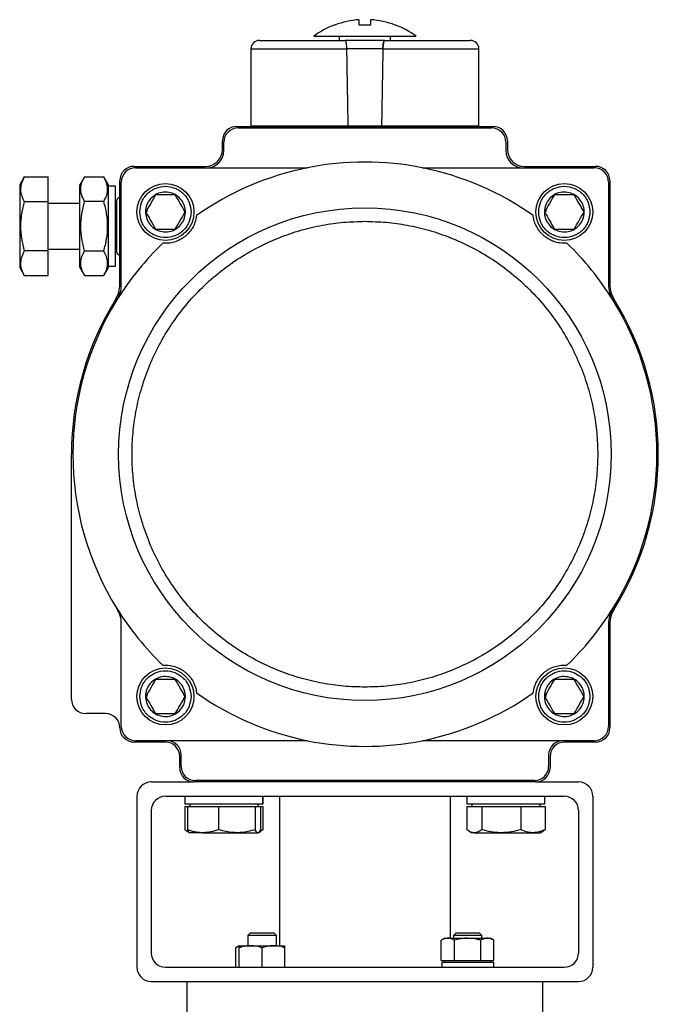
# Model space of a CAD drawing. Header units: millimetres. Extents: x 1841 to 4925, y 385 to 2485.
# Tile 28 of 28: x 4642 to 4866, y 1472 to 1817. Entities that reach past the tile are written whole.
import ezdxf

# ---------------------------------------------------------------- set-up
doc = ezdxf.new("R2010")
doc.units = ezdxf.units.MM

msp = doc.modelspace()

# ---------------------------------------------------------------- linework, layer by layer
at = {"color": 7, "linetype": 'Continuous', "lineweight": 25}
for p, q in [((4773.49, 1815.37), (4773.31, 1815.37)), ((4753.73, 1811.37), (4753.73, 1809.97)), ((4771.73, 1809.97), (4771.73, 1811.37)), ((4722.73, 1806.97), (4722.73, 1779.97)), ((4769.06, 1806.97), (4756.39, 1806.97)), ((4802.73, 1779.97), (4802.73, 1806.97)), ((4717.73, 1779.77), (4807.73, 1779.77)), ((4718.23, 1779.27), (4807.23, 1779.27)), ((4722.73, 1779.97), (4756.88, 1779.97)), ((4732.73, 1779.97), (4732.73, 1779.77)), ((4756.88, 1779.97), (4768.57, 1779.97)), ((4768.57, 1779.97), (4802.73, 1779.97)), ((4792.73, 1779.77), (4792.73, 1779.97)), ((4712.73, 1771.77), (4712.73, 1774.77)), ((4713.23, 1771.27), (4713.23, 1774.27)), ((4812.23, 1774.27), (4812.23, 1771.27)), ((4812.73, 1774.77), (4812.73, 1771.77)), ((4681.73, 1765.77), (4706.73, 1765.77)), ((4818.73, 1765.77), (4843.73, 1765.77)), ((4643.19, 1762.09), (4641.56, 1759.27)), ((4643.19, 1762.09), (4651.56, 1762.09)), ((4651.56, 1753.43), (4651.56, 1762.09)), ((4664.35, 1762.09), (4662.73, 1759.27)), ((4664.35, 1762.09), (4671.1, 1762.09)), ((4672.73, 1759.27), (4671.1, 1762.09)), ((4682.23, 1765.27), (4742.58, 1765.27)), ((4782.87, 1765.27), (4843.23, 1765.27)), ((4641.56, 1759.27), (4641.56, 1730.27)), ((4662.73, 1730.27), (4662.73, 1759.27)), ((4672.73, 1744.77), (4672.73, 1759.27)), ((4675.23, 1758.77), (4672.73, 1758.77)), ((4675.23, 1730.77), (4675.23, 1758.77)), ((4676.73, 1724.38), (4676.73, 1760.77)), ((4677.23, 1724.23), (4677.23, 1760.27)), ((4848.23, 1760.27), (4848.23, 1724.23)), ((4848.73, 1760.77), (4848.73, 1724.38)), ((4696.19, 1755.77), (4689.26, 1755.77)), ((4836.19, 1755.77), (4829.26, 1755.77)), ((4643.19, 1753.43), (4651.56, 1753.43)), ((4651.56, 1736.11), (4651.56, 1753.43)), ((4662.73, 1752.77), (4651.56, 1752.77)), ((4671.1, 1753.43), (4664.35, 1753.43)), ((4675.58, 1752.77), (4675.23, 1752.77)), ((4675.58, 1753.6), (4675.58, 1735.95)), ((4686.3, 1750.78), (4686.23, 1749.77)), ((4826.3, 1750.78), (4826.23, 1749.77)), ((4672.73, 1730.27), (4672.73, 1744.77)), ((4689.26, 1743.77), (4696.19, 1743.77)), ((4829.26, 1743.77), (4836.19, 1743.77)), ((4651.56, 1736.11), (4643.19, 1736.11)), ((4651.56, 1736.77), (4662.73, 1736.77)), ((4651.56, 1727.45), (4651.56, 1736.11)), ((4664.35, 1736.11), (4671.1, 1736.11)), ((4675.23, 1736.77), (4675.58, 1736.77)), ((4641.56, 1730.27), (4643.19, 1727.45)), ((4643.19, 1727.45), (4651.56, 1727.45)), ((4662.73, 1730.27), (4664.35, 1727.45)), ((4664.35, 1727.45), (4671.1, 1727.45)), ((4671.1, 1727.45), (4672.73, 1730.27)), ((4672.73, 1730.77), (4675.23, 1730.77)), ((4659.73, 1578.77), (4659.73, 1664.77)), ((4677.23, 1569.27), (4677.23, 1605.31)), ((4848.23, 1605.31), (4848.23, 1569.27)), ((4848.73, 1605.16), (4848.73, 1568.77)), ((4696.19, 1585.77), (4689.26, 1585.77)), ((4836.19, 1585.77), (4829.26, 1585.77)), ((4686.3, 1580.78), (4686.23, 1579.77)), ((4826.3, 1580.78), (4826.23, 1579.77)), ((4671.73, 1573.77), (4664.73, 1573.77)), ((4689.26, 1573.77), (4696.19, 1573.77)), ((4829.26, 1573.77), (4836.19, 1573.77)), ((4692.73, 1563.77), (4681.73, 1563.77)), ((4742.58, 1564.27), (4682.23, 1564.27)), ((4843.23, 1564.27), (4782.87, 1564.27)), ((4843.73, 1563.77), (4832.73, 1563.77)), ((4697.73, 1554.77), (4697.73, 1558.77)), ((4698.23, 1555.27), (4698.23, 1559.27)), ((4827.23, 1559.27), (4827.23, 1555.27)), ((4827.73, 1558.77), (4827.73, 1554.77)), ((4687.73, 1549.77), (4702.73, 1549.77)), ((4822.73, 1549.77), (4702.73, 1549.77)), ((4822.23, 1550.27), (4703.23, 1550.27)), ((4822.73, 1549.77), (4837.73, 1549.77)), ((4682.73, 1544.77), (4682.73, 1484.77)), ((4692.73, 1544.77), (4832.73, 1544.77)), ((4699.53, 1544.77), (4699.53, 1541.97)), ((4726.91, 1544.77), (4726.91, 1541.97)), ((4726.93, 1541.97), (4726.93, 1544.77)), ((4732.73, 1544.77), (4732.73, 1492.33)), ((4792.73, 1494.97), (4792.73, 1544.77)), ((4798.52, 1544.77), (4798.52, 1541.97)), ((4825.92, 1541.97), (4825.92, 1544.77)), ((4842.73, 1544.77), (4842.73, 1484.77)), ((4699.49, 1541.17), (4699.49, 1533.04)), ((4699.49, 1541.17), (4700.42, 1541.17)), ((4726.91, 1541.97), (4699.53, 1541.97)), ((4700.42, 1541.17), (4700.42, 1533.04)), ((4700.42, 1541.17), (4705.9, 1541.17)), ((4701.23, 1541.97), (4701.23, 1541.17)), ((4705.9, 1541.17), (4711.39, 1541.17)), ((4711.39, 1541.17), (4711.39, 1533.04)), ((4711.39, 1541.17), (4717.8, 1541.17)), ((4717.8, 1541.17), (4724.2, 1541.17)), ((4724.2, 1541.17), (4724.2, 1533.04)), ((4724.2, 1541.17), (4725.12, 1541.17)), ((4725.12, 1541.17), (4726.04, 1541.17)), ((4725.23, 1541.17), (4725.23, 1541.97)), ((4726.04, 1541.17), (4726.96, 1541.17)), ((4726.04, 1541.17), (4726.04, 1533.04)), ((4726.93, 1541.97), (4726.91, 1541.97)), ((4726.96, 1541.17), (4726.96, 1533.04)), ((4798.49, 1541.17), (4798.49, 1533.04)), ((4798.49, 1541.17), (4801.13, 1541.17)), ((4825.92, 1541.97), (4798.52, 1541.97)), ((4800.22, 1541.97), (4800.22, 1541.17)), ((4801.13, 1541.17), (4803.77, 1541.17)), ((4803.77, 1541.17), (4803.77, 1533.04)), ((4803.77, 1541.17), (4810.63, 1541.17)), ((4810.63, 1541.17), (4817.5, 1541.17)), ((4817.5, 1541.17), (4817.5, 1533.04)), ((4817.5, 1541.17), (4821.73, 1541.17)), ((4821.73, 1541.17), (4825.96, 1541.17)), ((4824.22, 1541.17), (4824.22, 1541.97)), ((4825.96, 1541.17), (4825.96, 1533.04)), ((4687.73, 1539.77), (4687.73, 1489.77)), ((4837.73, 1539.77), (4837.73, 1489.77)), ((4700.25, 1532.53), (4701.23, 1531.97)), ((4705.9, 1531.97), (4701.23, 1531.97)), ((4705.9, 1531.97), (4717.8, 1531.97)), ((4717.8, 1531.97), (4725.12, 1531.97)), ((4725.23, 1531.97), (4726.21, 1532.53)), ((4726.96, 1533.04), (4725.78, 1532.6)), ((4726.19, 1532.66), (4726.96, 1533.04)), ((4799.24, 1532.53), (4800.22, 1531.97)), ((4801.13, 1531.97), (4800.22, 1531.97)), ((4801.13, 1531.97), (4810.63, 1531.97)), ((4810.63, 1531.97), (4821.73, 1531.97)), ((4821.73, 1531.97), (4824.22, 1531.97)), ((4824.22, 1531.97), (4825.2, 1532.53)), ((4722.49, 1496.77), (4721.66, 1495.94)), ((4721.66, 1495.94), (4721.66, 1492.33)), ((4726.66, 1495.94), (4721.66, 1495.94)), ((4726.66, 1496.77), (4722.49, 1496.77)), ((4730.83, 1496.77), (4726.66, 1496.77)), ((4731.66, 1495.94), (4726.66, 1495.94)), ((4731.66, 1495.94), (4730.83, 1496.77)), ((4731.66, 1492.33), (4731.66, 1495.94)), ((4794.62, 1496.77), (4793.79, 1495.94)), ((4793.79, 1495.94), (4793.79, 1494.97)), ((4803.79, 1495.94), (4793.79, 1495.94)), ((4802.96, 1496.77), (4794.62, 1496.77)), ((4803.79, 1495.94), (4802.96, 1496.77)), ((4803.79, 1494.97), (4803.79, 1495.94)), ((4790.79, 1494.97), (4789.55, 1494.26)), ((4789.55, 1487.17), (4789.55, 1494.26)), ((4790.79, 1494.97), (4791.86, 1494.97)), ((4791.86, 1494.97), (4798.79, 1494.97)), ((4794.17, 1487.17), (4794.17, 1494.26)), ((4798.79, 1494.97), (4805.72, 1494.97)), ((4803.41, 1487.17), (4803.41, 1494.26)), ((4805.72, 1494.97), (4806.79, 1494.97)), ((4808.03, 1494.26), (4806.79, 1494.97)), ((4808.03, 1487.17), (4808.03, 1494.26)), ((4718.66, 1492.33), (4717.43, 1491.61)), ((4717.43, 1484.77), (4717.43, 1491.61)), ((4718.66, 1492.33), (4722.66, 1492.33)), ((4718.66, 1484.77), (4718.66, 1491.61)), ((4722.66, 1492.33), (4730.66, 1492.33)), ((4726.66, 1484.77), (4726.66, 1491.61)), ((4730.66, 1492.33), (4734.66, 1492.33)), ((4734.66, 1484.77), (4734.66, 1491.61)), ((4789.55, 1487.17), (4791.86, 1487.17)), ((4789.74, 1486.57), (4789.74, 1484.77)), ((4789.74, 1486.57), (4807.83, 1486.57)), ((4790.79, 1487.17), (4790.79, 1486.57)), ((4791.86, 1487.17), (4794.17, 1487.17)), ((4794.17, 1487.17), (4798.79, 1487.17)), ((4798.79, 1487.17), (4803.41, 1487.17)), ((4803.41, 1487.17), (4805.72, 1487.17)), ((4805.72, 1487.17), (4808.03, 1487.17)), ((4806.79, 1486.57), (4806.79, 1487.17)), ((4807.83, 1486.57), (4807.83, 1484.77)), ((4692.73, 1484.77), (4832.73, 1484.77)), ((4687.73, 1479.77), (4837.73, 1479.77)), ((4700.23, 1479.77), (4700.23, 1463.77)), ((4825.23, 1463.77), (4825.23, 1479.77))]:
    msp.add_line(p, q, dxfattribs=at)
at = {"color": 8, "linetype": 'Continuous', "lineweight": 25}
for p, q in [((4722.73, 1806.97), (4756.39, 1806.97)), ((4769.06, 1806.97), (4802.73, 1806.97))]:
    msp.add_line(p, q, dxfattribs=at)
at = {"color": 7, "linetype": 'Continuous', "lineweight": 25}
for centre, radius in [((4692.73, 1749.77), 10), ((4832.73, 1749.77), 10), ((4762.73, 1664.77), 86.44), ((4692.73, 1579.77), 10), ((4832.73, 1579.77), 10)]:
    msp.add_circle(centre, radius, dxfattribs=at)
for centre, radius, start, end in [((4762.73, 1787.37), 29.93, 93.8311, 110.7048), ((4762.73, 1787.37), 29.93, 69.2952, 86.1689), ((4762.73, 1787.37), 30, 111.0368, 126.7766), ((4762.73, 1787.37), 30, 53.2202, 68.9645), ((4725.73, 1806.97), 3, 90, 180), ((4799.73, 1806.97), 3, 0, 90), ((4717.73, 1774.77), 5, 90, 180), ((4718.23, 1774.27), 5, 90, 180), ((4807.23, 1774.27), 5, 0, 90), ((4807.73, 1774.77), 5, 0, 90), ((4706.73, 1771.77), 6, 270, 0), ((4707.23, 1771.27), 6, 270, 0), ((4818.23, 1771.27), 6, 180, 270), ((4818.73, 1771.77), 6, 180, 270), ((4681.73, 1760.77), 5, 90, 180), ((4762.73, 1664.77), 102.5, 78.663, 101.337), ((4843.73, 1760.77), 5, 0, 90), ((4682.23, 1760.27), 5, 90, 180), ((4762.73, 1664.77), 102.5, 101.337, 125.1897), ((4762.73, 1664.77), 102.5, 54.8103, 78.663), ((4843.23, 1760.27), 5, 0, 90), ((4676.9, 1753.6), 1.33, 97.5895, 180), ((4762.73, 1664.77), 102.5, 133.7553, 148.091), ((4762.73, 1664.77), 102.5, 31.909, 46.2447), ((4676.9, 1735.95), 1.32, 180, 262.4105), ((4666.73, 1724.38), 10, 328.1636, 0), ((4667.23, 1724.23), 10, 328.091, 0), ((4858.23, 1724.23), 10, 180, 211.909), ((4858.73, 1724.38), 10, 180, 211.8364), ((4762.73, 1664.77), 103, 148.1636, 180), ((4762.73, 1664.77), 102.5, 148.091, 211.909), ((4762.73, 1664.77), 102.5, 328.091, 31.909), ((4762.73, 1664.77), 103, 328.1636, 31.8364), ((4762.73, 1664.77), 102.5, 211.909, 226.2447), ((4667.23, 1605.31), 10, 0, 31.909), ((4762.73, 1664.77), 102.5, 313.7553, 328.091), ((4858.23, 1605.31), 10, 148.091, 180), ((4858.73, 1605.16), 10, 148.1636, 180), ((4762.73, 1664.77), 102.5, 234.8103, 258.663), ((4762.73, 1664.77), 102.5, 281.337, 305.1897), ((4664.73, 1578.77), 5, 180, 270), ((4671.73, 1568.77), 5, 0, 90), ((4681.73, 1568.77), 5, 180, 270), ((4682.23, 1569.27), 5, 180, 270), ((4843.23, 1569.27), 5, 270, 0), ((4843.73, 1568.77), 5, 270, 0), ((4692.73, 1558.77), 5, 0, 90), ((4693.23, 1559.27), 5, 0, 90), ((4762.73, 1664.77), 102.5, 258.663, 281.337), ((4832.23, 1559.27), 5, 90, 180), ((4832.73, 1558.77), 5, 90, 180), ((4702.73, 1554.77), 5, 180, 270), ((4703.23, 1555.27), 5, 180, 270), ((4822.23, 1555.27), 5, 270, 0), ((4822.73, 1554.77), 5, 270, 0), ((4687.73, 1544.77), 5, 90, 180), ((4837.73, 1544.77), 5, 0, 90), ((4692.73, 1539.77), 5, 90, 180), ((4832.73, 1539.77), 5, 0, 90), ((4692.73, 1489.77), 5, 180, 270), ((4832.73, 1489.77), 5, 270, 0), ((4687.73, 1484.77), 5, 180, 270), ((4837.73, 1484.77), 5, 270, 0)]:
    msp.add_arc(centre, radius, start, end, dxfattribs=at)
for major_axis, start_param, end_param in [((-39.39, 2291.6), 5.033427, 5.04587), ((-39.39, 2291.6), 5.033427, 5.04587), ((39.39, 2291.6), 1.237316, 1.249758), ((39.39, 2291.6), 1.237316, 1.249758)]:
    msp.add_ellipse((4762.73, 1056.74), major_axis=major_axis, ratio=0.00303, start_param=start_param, end_param=end_param, dxfattribs=at)
for points, knots in [([(4760.73, 1815.37), (4760.73, 1815.83), (4760.73, 1816.77), (4760.73, 1817.08), (4760.73, 1817.24)], [0, 0, 0, 0, 0.49456, 1, 1, 1, 1]), ([(4764.73, 1817.24), (4764.73, 1817.09), (4764.73, 1816.78), (4764.73, 1815.84), (4764.73, 1815.37)], [0, 0, 0, 0, 0.49456, 1, 1, 1, 1]), ([(4752.14, 1815.37), (4752.02, 1815.37), (4751.89, 1815.37), (4751.96, 1815.37), (4751.96, 1815.37)], [0, 0, 0, 0, 0.980213, 1, 1, 1, 1]), ([(4762.73, 1811.37), (4761.73, 1811.37), (4759.7, 1811.37), (4756.77, 1811.37), (4753.97, 1811.37), (4751.45, 1811.37), (4749.23, 1811.37), (4747.41, 1811.37), (4746, 1811.37), (4745.11, 1811.37), (4744.7, 1811.37), (4744.77, 1811.37), (4744.78, 1811.37)], [0, 0, 0, 0, 0.1058492, 0.2147681, 0.3206173, 0.4295361, 0.5353853, 0.6443042, 0.7501534, 0.8590723, 0.9649215, 1, 1, 1, 1]), ([(4780.67, 1811.37), (4780.67, 1811.37), (4780.67, 1811.37), (4780.07, 1811.37), (4779, 1811.37), (4777.43, 1811.37), (4775.47, 1811.37), (4773.12, 1811.37), (4770.5, 1811.37), (4767.63, 1811.37), (4765.01, 1811.37), (4763.36, 1811.37), (4762.73, 1811.37)], [0, 0, 0, 0, 0.073819, 0.179674, 0.288598, 0.394452, 0.503376, 0.60923, 0.718154, 0.824009, 0.932933, 1, 1, 1, 1]), ([(4725.73, 1809.97), (4725.77, 1809.97), (4725.85, 1809.97), (4726.56, 1809.97), (4727.91, 1809.97), (4730.31, 1809.97), (4733.64, 1809.97), (4737.16, 1809.97), (4740.53, 1809.97), (4744.73, 1809.97), (4749.8, 1809.97), (4753.82, 1809.97), (4755.78, 1809.97)], [0, 0, 0, 0, 0.078958, 0.159802, 0.242404, 0.370168, 0.499984, 0.586563, 0.672537, 0.757754, 0.881601, 1, 1, 1, 1]), ([(4756.39, 1806.97), (4756.38, 1807.29), (4756.36, 1807.94), (4756.25, 1808.81), (4756.11, 1809.49), (4755.95, 1809.9), (4755.83, 1809.95), (4755.78, 1809.97)], [0, 0, 0, 0, 0.199697, 0.399206, 0.603851, 0.819702, 1, 1, 1, 1]), ([(4756.39, 1806.97), (4756.38, 1807.29), (4756.36, 1807.94), (4756.25, 1808.81), (4756.11, 1809.49), (4755.95, 1809.9), (4755.83, 1809.95), (4755.78, 1809.97)], [0, 0, 0, 0, 0.199697, 0.399206, 0.603851, 0.819702, 1, 1, 1, 1]), ([(4769.67, 1809.97), (4769.6, 1809.93), (4769.47, 1809.86), (4769.28, 1809.29), (4769.14, 1808.45), (4769.08, 1807.62), (4769.06, 1807.12), (4769.06, 1806.97)], [0, 0, 0, 0, 0.233483, 0.467245, 0.692617, 0.904494, 1, 1, 1, 1]), ([(4769.06, 1806.97), (4769.07, 1807.29), (4769.09, 1807.94), (4769.2, 1808.81), (4769.34, 1809.49), (4769.5, 1809.9), (4769.62, 1809.95), (4769.67, 1809.97)], [0, 0, 0, 0, 0.199697, 0.399206, 0.603851, 0.819702, 1, 1, 1, 1]), ([(4769.67, 1809.97), (4770.98, 1809.97), (4773.64, 1809.97), (4777.52, 1809.97), (4781.95, 1809.97), (4786.72, 1809.97), (4790.87, 1809.97), (4793.92, 1809.97), (4796.07, 1809.97), (4797.99, 1809.97), (4799.43, 1809.97), (4799.63, 1809.97), (4799.73, 1809.97)], [0, 0, 0, 0, 0.0789645, 0.1598016, 0.2424041, 0.3701677, 0.499984, 0.5865626, 0.672537, 0.7577543, 0.8816006, 1, 1, 1, 1]), ([(4643.19, 1762.09), (4642.8, 1761.34), (4642.02, 1759.82), (4641.74, 1757.57), (4642.16, 1755.42), (4642.84, 1754.1), (4643.19, 1753.43)], [0, 0, 0, 0, 0.264614, 0.534966, 0.765352, 1, 1, 1, 1]), ([(4664.35, 1753.43), (4663.97, 1754.18), (4663.18, 1755.7), (4662.9, 1757.95), (4663.32, 1760.11), (4664.01, 1761.42), (4664.35, 1762.09)], [0, 0, 0, 0, 0.264614, 0.534966, 0.765352, 1, 1, 1, 1]), ([(4671.1, 1753.43), (4671.48, 1754.18), (4672.27, 1755.7), (4672.55, 1757.95), (4672.13, 1760.11), (4671.44, 1761.42), (4671.1, 1762.09)], [0, 0, 0, 0, 0.2646136, 0.5349658, 0.7653524, 1, 1, 1, 1]), ([(4683.73, 1749.77), (4683.85, 1750.9), (4684.03, 1752.64), (4685.15, 1754.74), (4686.31, 1756.18), (4687.76, 1757.35), (4689.85, 1758.44), (4692.73, 1758.99), (4695.6, 1758.44), (4697.69, 1757.35), (4699.14, 1756.18), (4700.3, 1754.74), (4701.42, 1752.64), (4701.6, 1750.9), (4701.73, 1749.77)], [0, 0, 0, 0, 0.119728, 0.18418, 0.25, 0.31582, 0.380272, 0.5, 0.619728, 0.68418, 0.75, 0.81582, 0.880272, 1, 1, 1, 1]), ([(4823.73, 1749.77), (4823.85, 1750.9), (4824.03, 1752.64), (4825.15, 1754.74), (4826.31, 1756.18), (4827.76, 1757.35), (4829.85, 1758.44), (4832.73, 1758.99), (4835.6, 1758.44), (4837.69, 1757.35), (4839.14, 1756.18), (4840.3, 1754.74), (4841.42, 1752.64), (4841.6, 1750.9), (4841.73, 1749.77)], [0, 0, 0, 0, 0.1197284, 0.1841803, 0.25, 0.3158197, 0.3802716, 0.5, 0.6197284, 0.6841803, 0.75, 0.8158197, 0.8802716, 1, 1, 1, 1]), ([(4692.73, 1756.77), (4693.51, 1756.69), (4695.09, 1756.54), (4697.18, 1755.33), (4698.77, 1753.55), (4699.69, 1751.34), (4699.81, 1748.94), (4699.14, 1746.64), (4697.74, 1744.7), (4695.78, 1743.32), (4694, 1742.82), (4692.19, 1742.73), (4690.36, 1743.04), (4688.27, 1744.2), (4686.68, 1745.99), (4685.77, 1748.2), (4685.64, 1750.6), (4686.31, 1752.89), (4687.71, 1754.84), (4689.67, 1756.21), (4691.45, 1756.73), (4692.48, 1756.76), (4692.73, 1756.77)], [0, 0, 0, 0, 0.053686, 0.107372, 0.161059, 0.214745, 0.268431, 0.322117, 0.375804, 0.42949, 0.483176, 0.5, 0.553686, 0.607372, 0.661059, 0.714745, 0.768431, 0.822117, 0.875804, 0.92949, 0.983176, 1, 1, 1, 1]), ([(4689.26, 1755.77), (4688.69, 1754.78), (4687.54, 1752.78), (4686.38, 1750.78), (4685.8, 1749.77)], [0, 0, 0, 0, 0.494854, 1, 1, 1, 1]), ([(4699.65, 1749.77), (4699.08, 1750.76), (4697.93, 1752.76), (4696.77, 1754.76), (4696.19, 1755.77)], [0, 0, 0, 0, 0.4948545, 1, 1, 1, 1]), ([(4832.73, 1756.77), (4833.51, 1756.69), (4835.09, 1756.54), (4837.18, 1755.33), (4838.77, 1753.55), (4839.69, 1751.34), (4839.81, 1748.94), (4839.14, 1746.64), (4837.74, 1744.7), (4835.78, 1743.32), (4834, 1742.82), (4832.19, 1742.73), (4830.36, 1743.04), (4828.27, 1744.2), (4826.68, 1745.99), (4825.77, 1748.2), (4825.64, 1750.6), (4826.31, 1752.89), (4827.71, 1754.84), (4829.67, 1756.21), (4831.45, 1756.73), (4832.48, 1756.76), (4832.73, 1756.77)], [0, 0, 0, 0, 0.053686, 0.107372, 0.161059, 0.214745, 0.268431, 0.322117, 0.375804, 0.42949, 0.483176, 0.5, 0.553686, 0.607372, 0.661059, 0.714745, 0.768431, 0.822117, 0.875804, 0.92949, 0.983176, 1, 1, 1, 1]), ([(4829.26, 1755.77), (4828.69, 1754.78), (4827.54, 1752.78), (4826.38, 1750.78), (4825.8, 1749.77)], [0, 0, 0, 0, 0.494854, 1, 1, 1, 1]), ([(4839.65, 1749.77), (4839.08, 1750.76), (4837.93, 1752.76), (4836.77, 1754.76), (4836.19, 1755.77)], [0, 0, 0, 0, 0.4948545, 1, 1, 1, 1]), ([(4643.19, 1753.43), (4642.83, 1752.02), (4642.09, 1749.19), (4641.73, 1744.8), (4642.08, 1740.38), (4642.82, 1737.55), (4643.19, 1736.11)], [0, 0, 0, 0, 0.247728, 0.499998, 0.747254, 1, 1, 1, 1]), ([(4664.35, 1736.11), (4663.99, 1737.52), (4663.25, 1740.35), (4662.9, 1744.74), (4663.25, 1749.16), (4663.98, 1752), (4664.35, 1753.43)], [0, 0, 0, 0, 0.247728, 0.499998, 0.747254, 1, 1, 1, 1]), ([(4671.1, 1736.11), (4671.46, 1737.52), (4672.2, 1740.35), (4672.55, 1744.74), (4672.2, 1749.16), (4671.47, 1752), (4671.1, 1753.43)], [0, 0, 0, 0, 0.247728, 0.499998, 0.747254, 1, 1, 1, 1]), ([(4701.73, 1749.77), (4701.6, 1748.64), (4701.42, 1746.9), (4700.3, 1744.8), (4699.14, 1743.36), (4697.69, 1742.19), (4695.6, 1741.1), (4692.73, 1740.55), (4689.85, 1741.1), (4687.76, 1742.19), (4686.31, 1743.36), (4685.15, 1744.8), (4684.03, 1746.9), (4683.85, 1748.64), (4683.73, 1749.77)], [0, 0, 0, 0, 0.119728, 0.18418, 0.25, 0.31582, 0.380272, 0.5, 0.619728, 0.68418, 0.75, 0.81582, 0.880272, 1, 1, 1, 1]), ([(4685.8, 1749.77), (4686.37, 1748.78), (4687.52, 1746.78), (4688.68, 1744.78), (4689.26, 1743.77)], [0, 0, 0, 0, 0.494854, 1, 1, 1, 1]), ([(4703.66, 1748.54), (4703.52, 1747.75), (4703.3, 1746.4), (4702.41, 1744.44), (4701.39, 1742.95), (4700.46, 1741.9), (4699.44, 1741.03), (4698.38, 1740.3), (4696.89, 1739.53), (4695.16, 1738.99), (4693.38, 1738.73), (4692.35, 1738.78), (4691.84, 1738.81)], [0, 0, 0, 0, 0.2042409, 0.3454318, 0.4083389, 0.4719647, 0.5133868, 0.5547536, 0.6172652, 0.7338916, 0.8667738, 1, 1, 1, 1]), ([(4696.19, 1743.77), (4696.76, 1744.76), (4697.92, 1746.76), (4699.07, 1748.76), (4699.65, 1749.77)], [0, 0, 0, 0, 0.494854, 1, 1, 1, 1]), ([(4833.61, 1738.81), (4832.81, 1738.78), (4831.45, 1738.74), (4829.35, 1739.24), (4827.69, 1739.95), (4826.49, 1740.67), (4825.44, 1741.51), (4824.52, 1742.4), (4823.47, 1743.72), (4822.61, 1745.31), (4822.02, 1747.01), (4821.87, 1748.03), (4821.79, 1748.54)], [0, 0, 0, 0, 0.204241, 0.345432, 0.408339, 0.471965, 0.513387, 0.554754, 0.617265, 0.733892, 0.866774, 1, 1, 1, 1]), ([(4841.73, 1749.77), (4841.6, 1748.64), (4841.42, 1746.9), (4840.3, 1744.8), (4839.14, 1743.36), (4837.69, 1742.19), (4835.6, 1741.1), (4832.73, 1740.55), (4829.85, 1741.1), (4827.76, 1742.19), (4826.31, 1743.36), (4825.15, 1744.8), (4824.03, 1746.9), (4823.85, 1748.64), (4823.73, 1749.77)], [0, 0, 0, 0, 0.119728, 0.18418, 0.25, 0.31582, 0.380272, 0.5, 0.619728, 0.68418, 0.75, 0.81582, 0.880272, 1, 1, 1, 1]), ([(4825.8, 1749.77), (4826.37, 1748.78), (4827.52, 1746.78), (4828.68, 1744.78), (4829.26, 1743.77)], [0, 0, 0, 0, 0.494854, 1, 1, 1, 1]), ([(4836.19, 1743.77), (4836.76, 1744.76), (4837.92, 1746.76), (4839.07, 1748.76), (4839.65, 1749.77)], [0, 0, 0, 0, 0.494854, 1, 1, 1, 1]), ([(4762.73, 1583.05), (4760.23, 1583.12), (4755.25, 1583.25), (4747.72, 1584.33), (4740.14, 1586.1), (4732.54, 1588.69), (4725.09, 1592.08), (4717.91, 1596.27), (4711.12, 1601.23), (4704.84, 1606.88), (4699.18, 1613.16), (4694.22, 1619.95), (4690.03, 1627.14), (4686.64, 1634.59), (4684.06, 1642.19), (4682.28, 1649.76), (4681.23, 1657.29), (4680.89, 1664.77), (4681.23, 1672.25), (4682.28, 1679.78), (4684.06, 1687.35), (4686.64, 1694.95), (4690.03, 1702.4), (4694.22, 1709.59), (4699.18, 1716.38), (4704.84, 1722.66), (4711.12, 1728.31), (4717.91, 1733.27), (4725.09, 1737.46), (4732.54, 1740.85), (4740.14, 1743.44), (4747.72, 1745.21), (4755.25, 1746.29), (4760.23, 1746.42), (4762.73, 1746.49)], [0, 0, 0, 0, 0.029125, 0.058249, 0.088734, 0.119994, 0.151901, 0.184313, 0.217069, 0.25, 0.282931, 0.315687, 0.348099, 0.380006, 0.411266, 0.441751, 0.470875, 0.5, 0.529123, 0.558249, 0.588734, 0.619994, 0.651901, 0.684313, 0.717069, 0.75, 0.782931, 0.815687, 0.848099, 0.880006, 0.911266, 0.941751, 0.970874, 1, 1, 1, 1]), ([(4762.73, 1746.49), (4765.22, 1746.42), (4770.2, 1746.29), (4777.73, 1745.21), (4785.31, 1743.44), (4792.91, 1740.85), (4800.36, 1737.46), (4807.54, 1733.27), (4814.33, 1728.31), (4820.61, 1722.66), (4826.27, 1716.38), (4831.23, 1709.59), (4835.42, 1702.4), (4838.81, 1694.95), (4841.39, 1687.35), (4843.17, 1679.78), (4844.22, 1672.25), (4844.56, 1664.77), (4844.22, 1657.29), (4843.17, 1649.76), (4841.39, 1642.19), (4838.81, 1634.59), (4835.42, 1627.14), (4831.23, 1619.95), (4826.27, 1613.16), (4820.61, 1606.88), (4814.33, 1601.23), (4807.54, 1596.27), (4800.36, 1592.08), (4792.91, 1588.69), (4785.31, 1586.1), (4777.73, 1584.33), (4770.2, 1583.25), (4765.22, 1583.12), (4762.73, 1583.05)], [0, 0, 0, 0, 0.029125, 0.058249, 0.088734, 0.119994, 0.151901, 0.184313, 0.217069, 0.25, 0.282931, 0.315687, 0.348099, 0.380006, 0.411266, 0.441751, 0.470875, 0.5, 0.529123, 0.558249, 0.588734, 0.619994, 0.651901, 0.684313, 0.717069, 0.75, 0.782931, 0.815687, 0.848099, 0.880006, 0.911266, 0.941751, 0.970874, 1, 1, 1, 1]), ([(4643.19, 1736.11), (4642.8, 1735.36), (4642.02, 1733.84), (4641.74, 1731.59), (4642.16, 1729.43), (4642.84, 1728.12), (4643.19, 1727.45)], [0, 0, 0, 0, 0.264614, 0.534966, 0.765352, 1, 1, 1, 1]), ([(4664.35, 1727.45), (4663.97, 1728.2), (4663.18, 1729.72), (4662.9, 1731.97), (4663.32, 1734.12), (4664.01, 1735.44), (4664.35, 1736.11)], [0, 0, 0, 0, 0.264614, 0.534966, 0.765352, 1, 1, 1, 1]), ([(4671.1, 1727.45), (4671.48, 1728.2), (4672.27, 1729.72), (4672.55, 1731.97), (4672.13, 1734.12), (4671.44, 1735.44), (4671.1, 1736.11)], [0, 0, 0, 0, 0.264614, 0.534966, 0.765352, 1, 1, 1, 1]), ([(4691.84, 1590.73), (4692.64, 1590.76), (4694, 1590.8), (4696.1, 1590.3), (4697.76, 1589.59), (4698.96, 1588.87), (4700.01, 1588.03), (4700.93, 1587.14), (4701.98, 1585.82), (4702.84, 1584.23), (4703.43, 1582.53), (4703.58, 1581.51), (4703.66, 1581)], [0, 0, 0, 0, 0.204241, 0.345432, 0.408339, 0.471965, 0.513387, 0.554754, 0.617265, 0.733892, 0.866774, 1, 1, 1, 1]), ([(4821.79, 1581), (4821.93, 1581.8), (4822.15, 1583.14), (4823.04, 1585.1), (4824.06, 1586.59), (4824.99, 1587.64), (4826.01, 1588.51), (4827.07, 1589.24), (4828.56, 1590.01), (4830.29, 1590.55), (4832.07, 1590.81), (4833.1, 1590.76), (4833.61, 1590.73)], [0, 0, 0, 0, 0.2042409, 0.3454318, 0.4083389, 0.4719647, 0.5133868, 0.5547536, 0.6172652, 0.7338916, 0.8667738, 1, 1, 1, 1]), ([(4683.73, 1579.77), (4683.85, 1580.9), (4684.03, 1582.64), (4685.15, 1584.74), (4686.31, 1586.18), (4687.76, 1587.35), (4689.85, 1588.44), (4692.73, 1588.99), (4695.6, 1588.44), (4697.69, 1587.35), (4699.14, 1586.18), (4700.3, 1584.74), (4701.42, 1582.64), (4701.6, 1580.9), (4701.73, 1579.77)], [0, 0, 0, 0, 0.119728, 0.18418, 0.25, 0.31582, 0.380272, 0.5, 0.619728, 0.68418, 0.75, 0.81582, 0.880272, 1, 1, 1, 1]), ([(4692.73, 1586.77), (4693.51, 1586.69), (4695.09, 1586.54), (4697.18, 1585.33), (4698.77, 1583.55), (4699.69, 1581.34), (4699.81, 1578.94), (4699.14, 1576.64), (4697.74, 1574.7), (4695.78, 1573.32), (4694, 1572.82), (4692.19, 1572.73), (4690.36, 1573.04), (4688.27, 1574.2), (4686.68, 1575.99), (4685.77, 1578.2), (4685.64, 1580.6), (4686.31, 1582.89), (4687.71, 1584.84), (4689.67, 1586.21), (4691.45, 1586.73), (4692.48, 1586.76), (4692.73, 1586.77)], [0, 0, 0, 0, 0.053686, 0.107372, 0.161059, 0.214745, 0.268431, 0.322117, 0.375804, 0.42949, 0.483176, 0.5, 0.553686, 0.607372, 0.661059, 0.714745, 0.768431, 0.822117, 0.875804, 0.92949, 0.983176, 1, 1, 1, 1]), ([(4689.26, 1585.77), (4688.69, 1584.78), (4687.54, 1582.78), (4686.38, 1580.78), (4685.8, 1579.77)], [0, 0, 0, 0, 0.494854, 1, 1, 1, 1]), ([(4699.65, 1579.77), (4699.08, 1580.76), (4697.93, 1582.76), (4696.77, 1584.76), (4696.19, 1585.77)], [0, 0, 0, 0, 0.4948545, 1, 1, 1, 1]), ([(4823.73, 1579.77), (4823.85, 1580.9), (4824.03, 1582.64), (4825.15, 1584.74), (4826.31, 1586.18), (4827.76, 1587.35), (4829.85, 1588.44), (4832.73, 1588.99), (4835.6, 1588.44), (4837.69, 1587.35), (4839.14, 1586.18), (4840.3, 1584.74), (4841.42, 1582.64), (4841.6, 1580.9), (4841.73, 1579.77)], [0, 0, 0, 0, 0.119728, 0.18418, 0.25, 0.31582, 0.380272, 0.5, 0.619728, 0.68418, 0.75, 0.81582, 0.880272, 1, 1, 1, 1]), ([(4832.73, 1586.77), (4833.51, 1586.69), (4835.09, 1586.54), (4837.18, 1585.33), (4838.77, 1583.55), (4839.69, 1581.34), (4839.81, 1578.94), (4839.14, 1576.64), (4837.74, 1574.7), (4835.78, 1573.32), (4834, 1572.82), (4832.19, 1572.73), (4830.36, 1573.04), (4828.27, 1574.2), (4826.68, 1575.99), (4825.77, 1578.2), (4825.64, 1580.6), (4826.31, 1582.89), (4827.71, 1584.84), (4829.67, 1586.21), (4831.45, 1586.73), (4832.48, 1586.76), (4832.73, 1586.77)], [0, 0, 0, 0, 0.053686, 0.107372, 0.161059, 0.214745, 0.268431, 0.322117, 0.375804, 0.42949, 0.483176, 0.5, 0.553686, 0.607372, 0.661059, 0.714745, 0.768431, 0.822117, 0.875804, 0.92949, 0.983176, 1, 1, 1, 1]), ([(4829.26, 1585.77), (4828.69, 1584.78), (4827.54, 1582.78), (4826.38, 1580.78), (4825.8, 1579.77)], [0, 0, 0, 0, 0.494854, 1, 1, 1, 1]), ([(4839.65, 1579.77), (4839.08, 1580.76), (4837.93, 1582.76), (4836.77, 1584.76), (4836.19, 1585.77)], [0, 0, 0, 0, 0.4948545, 1, 1, 1, 1]), ([(4701.73, 1579.77), (4701.6, 1578.64), (4701.42, 1576.9), (4700.3, 1574.8), (4699.14, 1573.36), (4697.69, 1572.19), (4695.6, 1571.1), (4692.73, 1570.55), (4689.85, 1571.1), (4687.76, 1572.19), (4686.31, 1573.36), (4685.15, 1574.8), (4684.03, 1576.9), (4683.85, 1578.64), (4683.73, 1579.77)], [0, 0, 0, 0, 0.119728, 0.18418, 0.25, 0.31582, 0.380272, 0.5, 0.619728, 0.68418, 0.75, 0.81582, 0.880272, 1, 1, 1, 1]), ([(4685.8, 1579.77), (4686.37, 1578.78), (4687.52, 1576.78), (4688.68, 1574.78), (4689.26, 1573.77)], [0, 0, 0, 0, 0.494854, 1, 1, 1, 1]), ([(4696.19, 1573.77), (4696.76, 1574.76), (4697.92, 1576.76), (4699.07, 1578.76), (4699.65, 1579.77)], [0, 0, 0, 0, 0.494854, 1, 1, 1, 1]), ([(4841.73, 1579.77), (4841.6, 1578.64), (4841.42, 1576.9), (4840.3, 1574.8), (4839.14, 1573.36), (4837.69, 1572.19), (4835.6, 1571.1), (4832.73, 1570.55), (4829.85, 1571.1), (4827.76, 1572.19), (4826.31, 1573.36), (4825.15, 1574.8), (4824.03, 1576.9), (4823.85, 1578.64), (4823.73, 1579.77)], [0, 0, 0, 0, 0.1197284, 0.1841803, 0.25, 0.3158197, 0.3802716, 0.5, 0.6197284, 0.6841803, 0.75, 0.8158197, 0.8802716, 1, 1, 1, 1]), ([(4825.8, 1579.77), (4826.37, 1578.78), (4827.52, 1576.78), (4828.68, 1574.78), (4829.26, 1573.77)], [0, 0, 0, 0, 0.494854, 1, 1, 1, 1]), ([(4836.19, 1573.77), (4836.76, 1574.76), (4837.92, 1576.76), (4839.07, 1578.76), (4839.65, 1579.77)], [0, 0, 0, 0, 0.494854, 1, 1, 1, 1]), ([(4700.92, 1532.23), (4700.62, 1532.36), (4700.14, 1532.56), (4699.68, 1532.91), (4699.49, 1533.04)], [0, 0, 0, 0, 0.611163, 1, 1, 1, 1]), ([(4705.9, 1531.97), (4705.77, 1531.97), (4704.79, 1531.98), (4702.93, 1532.22), (4701.26, 1532.76), (4700.42, 1533.04)], [0, 0, 0, 0, 0.070099, 0.530789, 1, 1, 1, 1]), ([(4700.42, 1533.04), (4700.56, 1532.74), (4700.87, 1532.14), (4701.18, 1532.03), (4701.33, 1531.97)], [0, 0, 0, 0, 0.495458, 1, 1, 1, 1]), ([(4711.39, 1533.04), (4710.5, 1532.74), (4708.7, 1532.14), (4706.84, 1532.03), (4705.9, 1531.97)], [0, 0, 0, 0, 0.495458, 1, 1, 1, 1]), ([(4717.8, 1531.97), (4716.95, 1532.01), (4715.24, 1532.08), (4713.11, 1532.53), (4711.83, 1532.91), (4711.39, 1533.04)], [0, 0, 0, 0, 0.391368, 0.788636, 1, 1, 1, 1]), ([(4724.2, 1533.04), (4722.58, 1532.6), (4720.47, 1532.03), (4718.3, 1531.98), (4717.8, 1531.97)], [0, 0, 0, 0, 0.767633, 1, 1, 1, 1]), ([(4725.12, 1531.97), (4725.1, 1531.97), (4724.94, 1531.98), (4724.62, 1532.22), (4724.35, 1532.76), (4724.2, 1533.04)], [0, 0, 0, 0, 0.070099, 0.530789, 1, 1, 1, 1]), ([(4726.04, 1533.04), (4725.89, 1532.74), (4725.59, 1532.14), (4725.28, 1532.03), (4725.12, 1531.97)], [0, 0, 0, 0, 0.495458, 1, 1, 1, 1]), ([(4801.13, 1531.97), (4800.92, 1531.98), (4800.03, 1532.03), (4799.16, 1532.6), (4798.49, 1533.04)], [0, 0, 0, 0, 0.232367, 1, 1, 1, 1]), ([(4803.77, 1533.04), (4803.58, 1532.91), (4803.07, 1532.54), (4802.19, 1532.08), (4801.48, 1532.01), (4801.13, 1531.97)], [0, 0, 0, 0, 0.211364, 0.60308, 1, 1, 1, 1]), ([(4810.63, 1531.97), (4810.47, 1531.97), (4809.24, 1531.98), (4806.91, 1532.22), (4804.82, 1532.76), (4803.77, 1533.04)], [0, 0, 0, 0, 0.070099, 0.530789, 1, 1, 1, 1]), ([(4817.5, 1533.04), (4816.39, 1532.74), (4814.13, 1532.14), (4811.81, 1532.03), (4810.63, 1531.97)], [0, 0, 0, 0, 0.495458, 1, 1, 1, 1]), ([(4821.73, 1531.97), (4821.63, 1531.97), (4820.87, 1531.98), (4819.44, 1532.22), (4818.15, 1532.76), (4817.5, 1533.04)], [0, 0, 0, 0, 0.070099, 0.530789, 1, 1, 1, 1]), ([(4825.96, 1533.04), (4825.27, 1532.74), (4823.88, 1532.14), (4822.45, 1532.03), (4821.73, 1531.97)], [0, 0, 0, 0, 0.495458, 1, 1, 1, 1]), ([(4825.19, 1532.55), (4825.26, 1532.59), (4825.52, 1532.71), (4825.78, 1532.9), (4825.96, 1533.04)], [0, 0, 0, 0, 0.287454, 1, 1, 1, 1]), ([(4791.86, 1494.97), (4791.8, 1494.97), (4791.39, 1494.96), (4790.61, 1494.81), (4789.91, 1494.44), (4789.55, 1494.26)], [0, 0, 0, 0, 0.070086, 0.530782, 1, 1, 1, 1]), ([(4794.17, 1494.26), (4793.79, 1494.46), (4793.04, 1494.86), (4792.25, 1494.93), (4791.86, 1494.97)], [0, 0, 0, 0, 0.495458, 1, 1, 1, 1]), ([(4798.79, 1494.97), (4798.37, 1494.96), (4796.8, 1494.92), (4795.28, 1494.54), (4794.17, 1494.26)], [0, 0, 0, 0, 0.268634, 1, 1, 1, 1]), ([(4803.41, 1494.26), (4803.02, 1494.36), (4801.51, 1494.78), (4799.95, 1494.89), (4798.79, 1494.97)], [0, 0, 0, 0, 0.257551, 1, 1, 1, 1]), ([(4805.72, 1494.97), (4805.66, 1494.97), (4805.25, 1494.96), (4804.46, 1494.81), (4803.76, 1494.44), (4803.41, 1494.26)], [0, 0, 0, 0, 0.070086, 0.530782, 1, 1, 1, 1]), ([(4808.03, 1494.26), (4807.65, 1494.46), (4806.89, 1494.86), (4806.11, 1494.93), (4805.72, 1494.97)], [0, 0, 0, 0, 0.495458, 1, 1, 1, 1]), ([(4718.66, 1492.14), (4718.61, 1492.13), (4718.19, 1492.06), (4717.78, 1491.82), (4717.43, 1491.61)], [0, 0, 0, 0, 0.132215, 1, 1, 1, 1]), ([(4722.66, 1492.33), (4722.57, 1492.33), (4721.85, 1492.32), (4720.5, 1492.16), (4719.28, 1491.8), (4718.66, 1491.61)], [0, 0, 0, 0, 0.070086, 0.530782, 1, 1, 1, 1]), ([(4718.66, 1491.61), (4718.66, 1491.72), (4718.66, 1492.14), (4718.66, 1492.25), (4718.66, 1492.33)], [0, 0, 0, 0, 0.257551, 1, 1, 1, 1]), ([(4726.66, 1491.61), (4726.01, 1491.81), (4724.7, 1492.22), (4723.35, 1492.29), (4722.66, 1492.33)], [0, 0, 0, 0, 0.495458, 1, 1, 1, 1]), ([(4730.66, 1492.33), (4730.57, 1492.33), (4729.85, 1492.32), (4728.5, 1492.16), (4727.28, 1491.8), (4726.66, 1491.61)], [0, 0, 0, 0, 0.070086, 0.530782, 1, 1, 1, 1]), ([(4734.66, 1491.61), (4734.01, 1491.81), (4732.7, 1492.22), (4731.35, 1492.29), (4730.66, 1492.33)], [0, 0, 0, 0, 0.495458, 1, 1, 1, 1]), ([(4734.66, 1491.61), (4734.66, 1491.72), (4734.66, 1492.14), (4734.66, 1492.25), (4734.66, 1492.33)], [0, 0, 0, 0, 0.257551, 1, 1, 1, 1])]:
    msp.add_open_spline(points, degree=3, knots=knots, dxfattribs=at)
for points in [[(4764.73, 1815.37), (4764.06, 1815.37), (4762.73, 1815.37), (4761.39, 1815.37), (4760.73, 1815.37)], [(4769.67, 1809.97), (4767.35, 1809.97), (4762.73, 1809.97), (4758.1, 1809.97), (4755.78, 1809.97)]]:
    msp.add_open_spline(points, degree=3, dxfattribs=at)

doc.saveas('drawing.dxf')
